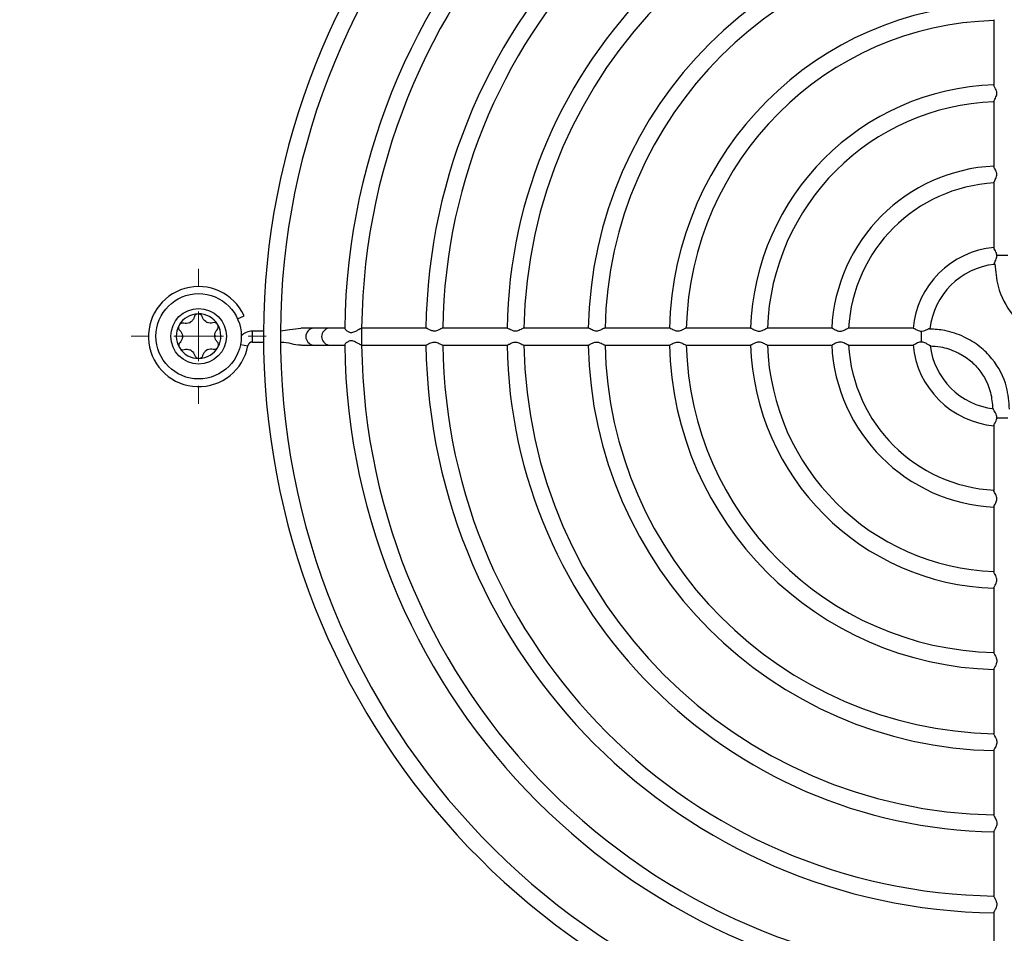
# Model space of a CAD drawing. Header units: millimetres. Extents: x -0.43 to 1.28, y -0.94 to 1.34.
# Tile 3 of 177: x 0.18 to 0.27, y -0.61 to -0.52. Entities that reach past the tile are written whole.
import ezdxf

# ---------------------------------------------------------------- set-up
doc = ezdxf.new("R2010")
doc.units = ezdxf.units.MM

# ---------------------------------------------------------------- blocks, each defined once
blk = doc.blocks.new('SW_CENTERMARKSYMBOL_18')
at = {"color": 0, "linetype": 'Continuous', "lineweight": 18}
for p, q in [((0, 0.005), (0, 0.0068)), ((0, 0), (0, 0.0025)), ((-0.005, 0), (-0.0068, 0)), ((0, 0), (-0.0025, 0)), ((0, 0), (0, -0.0025)), ((0, 0), (0.0025, 0)), ((0.005, 0), (0.0068, 0)), ((0, -0.005), (0, -0.0068))]:
    blk.add_line(p, q, dxfattribs=at)

msp = doc.modelspace()

# ---------------------------------------------------------------- linework, layer by layer
at = {"color": 7, "linetype": 'Continuous', "lineweight": 25}
for p, q in [((0.273259, -0.515468), (0.273259, -0.522006)), ((0.273281, -0.515397), (0.27326, -0.515468)), ((0.273259, -0.523647), (0.273259, -0.530191)), ((0.273259, -0.53183), (0.273259, -0.538382)), ((0.197037, -0.545543), (0.197698, -0.54524)), ((0.204663, -0.546493), (0.203461, -0.546493)), ((0.206234, -0.546493), (0.204663, -0.546493)), ((0.207864, -0.546493), (0.206234, -0.546493)), ((0.216052, -0.546493), (0.209537, -0.546493)), ((0.209543, -0.5465), (0.209543, -0.546495)), ((0.224232, -0.546493), (0.217692, -0.546493)), ((0.232412, -0.546493), (0.225871, -0.546493)), ((0.240591, -0.546493), (0.234055, -0.546493)), ((0.248769, -0.546493), (0.242231, -0.546493)), ((0.256954, -0.546493), (0.250408, -0.546493)), ((0.265149, -0.546493), (0.258594, -0.546493)), ((0.198518, -0.546795), (0.198518, -0.54789)), ((0.199661, -0.546795), (0.198518, -0.546795)), ((0.198518, -0.54789), (0.199661, -0.54789)), ((0.203474, -0.548193), (0.204663, -0.548193)), ((0.204663, -0.548193), (0.206234, -0.548193)), ((0.206234, -0.548193), (0.207854, -0.548193)), ((0.209537, -0.548193), (0.216052, -0.548193)), ((0.21769, -0.548193), (0.224231, -0.548193)), ((0.225867, -0.548193), (0.232408, -0.548193)), ((0.23405, -0.548193), (0.24059, -0.548193)), ((0.242228, -0.548193), (0.248772, -0.548193)), ((0.250414, -0.548193), (0.256956, -0.548193)), ((0.2586, -0.548193), (0.265149, -0.548193)), ((0.273259, -0.556303), (0.273259, -0.562853)), ((0.273259, -0.564496), (0.273259, -0.571038)), ((0.273259, -0.572682), (0.273259, -0.579222)), ((0.273259, -0.580868), (0.273259, -0.587402)), ((0.273259, -0.589042), (0.273259, -0.59558)), ((0.273259, -0.597223), (0.273259, -0.60376)), ((0.273259, -0.605405), (0.273259, -0.611915))]:
    msp.add_line(p, q, dxfattribs=at)
at = {"color": 250, "linetype": 'Continuous', "lineweight": 25}
for p, q in [((0.209537, -0.546493), (0.209537, -0.548193)), ((0.19734, -0.548125), (0.198073, -0.54826))]:
    msp.add_line(p, q, dxfattribs=at)
at = {"color": 7, "linetype": 'Continuous', "lineweight": 25}
for radius in [0.0043, 0.0028]:
    msp.add_circle((0.193117, -0.547311), radius, dxfattribs=at)
for centre, radius, start, end in [((0.274109, -0.547343), 0.07445, 270, 90.00257), ((0.274109, -0.547343), 0.07445, 100.435006, 270), ((0.274109, -0.547343), 0.07275, 99.010002, 90), ((0.274109, -0.547343), 0.0662722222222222, 90.717979, 179.281242), ((0.274109, -0.547343), 0.0645722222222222, 90.749594, 179.24782), ((0.274109, -0.547343), 0.0580944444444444, 90.804535, 179.190398), ((0.274109, -0.547343), 0.0563944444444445, 90.836831, 179.164781), ((0.274109, -0.547343), 0.0499166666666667, 90.938965, 179.057754), ((0.274109, -0.547343), 0.0482166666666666, 90.972705, 179.016622), ((0.274109, -0.547343), 0.0417388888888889, 91.120649, 178.877053), ((0.274109, -0.547343), 0.0400388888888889, 91.179064, 178.826987), ((0.274109, -0.547343), 0.0335611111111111, 91.39499, 178.601274), ((0.274109, -0.547343), 0.0318611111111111, 91.477643, 178.511578), ((0.274109, -0.547343), 0.0253833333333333, 91.848187, 178.150273), ((0.274109, -0.547343), 0.0236833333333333, 91.993638, 178.01593), ((0.274109, -0.547343), 0.0172055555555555, 92.718979, 177.264664), ((0.274109, -0.547343), 0.0155055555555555, 93.007928, 176.952338), ((0.274109, -0.547343), 0.0090277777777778, 95.200389, 174.803548), ((0.274109, -0.547343), 0.0073277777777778, 96.172492, 173.841498), ((0.193109, -0.547343), 0.0050477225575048, 24.62112, 349.524318), ((0.193109, -0.547298), 0.00225, 90.970587, 150.970587), ((0.193109, -0.547298), 0.00225, 30.970587, 90.970587), ((0.193109, -0.547298), 0.00225, 150.970587, 210.970587), ((0.193109, -0.547298), 0.001631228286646, 118.036735, 123.90444), ((0.191834, -0.545172), 0.0008541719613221, 295.361247, 306.579928), ((0.194312, -0.54513), 0.000854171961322, 235.361247, 246.579928), ((0.193109, -0.547298), 0.001631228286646, 58.036735, 63.90444), ((0.193109, -0.547298), 0.00225, 330.970587, 30.970587), ((0.193109, -0.547298), 0.001631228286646, 178.036735, 183.90444), ((0.19063, -0.54734), 0.000854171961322, 355.361247, 6.579928), ((0.195588, -0.547256), 0.0008541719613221, 175.361247, 186.579928), ((0.193109, -0.547298), 0.001631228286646, 358.036735, 3.90444), ((0.198518, -0.548343), 0.0015477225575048, 90, 135.328298), ((0.193109, -0.547298), 0.00225, 210.970587, 270.970587), ((0.193109, -0.547298), 0.001631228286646, 238.036735, 243.90444), ((0.191906, -0.549465), 0.000854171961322, 55.361247, 66.579928), ((0.193109, -0.547298), 0.00225, 270.970587, 330.970587), ((0.193109, -0.547298), 0.001631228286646, 298.036735, 303.90444), ((0.194385, -0.549423), 0.0008541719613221, 115.361247, 126.579928), ((0.198518, -0.548343), 0.0004522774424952, 90, 169.524318), ((0.274109, -0.547343), 0.0662722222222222, 180.716641, 269.280949), ((0.274109, -0.547343), 0.0645722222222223, 180.749465, 269.237848), ((0.274109, -0.547343), 0.0580944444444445, 180.804379, 269.188819), ((0.274109, -0.547343), 0.0563944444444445, 180.833721, 269.170635), ((0.274109, -0.547343), 0.0499166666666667, 180.934646, 269.057836), ((0.274109, -0.547343), 0.0482166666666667, 180.974769, 269.017408), ((0.274109, -0.547343), 0.041738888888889, 181.128476, 268.874628), ((0.274109, -0.547343), 0.040038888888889, 181.176008, 268.826594), ((0.274109, -0.547343), 0.0335611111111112, 181.390008, 268.596146), ((0.274109, -0.547343), 0.0318611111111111, 181.48593, 268.535226), ((0.274109, -0.547343), 0.0253833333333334, 181.844695, 268.155034), ((0.274109, -0.547343), 0.0236833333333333, 182.013416, 268.017611), ((0.274109, -0.547343), 0.0172055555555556, 182.739709, 267.290016), ((0.274109, -0.547343), 0.0155055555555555, 183.069504, 266.961157), ((0.274109, -0.547343), 0.0090277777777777, 185.200508, 264.801359), ((0.274109, -0.547343), 0.0073277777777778, 186.808886, 263.295567)]:
    msp.add_arc(centre, radius, start, end, dxfattribs=at)
at = {"color": 250, "linetype": 'Continuous', "lineweight": 25}
for centre, radius, start, end in [((0.204781, -0.547343), 0.0008582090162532, 97.9311, 262.0689), ((0.206376, -0.547343), 0.0008617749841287, 99.482364, 260.517636)]:
    msp.add_arc(centre, radius, start, end, dxfattribs=at)
at = {"color": 7, "linetype": 'Continuous', "lineweight": 25}
for points, knots in [([(0.2028966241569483, -0.3640652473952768), (0.2028966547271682, -0.3640651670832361), (0.2028966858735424, -0.3640650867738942), (0.2028967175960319, -0.3640650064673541), (0.3469567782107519, 0.000627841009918), (0.0640693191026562, -0.7287830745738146), (0.2028966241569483, -0.3640652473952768)], [0, 0, 0, 0, 2.6424386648e-06, 2.6424386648e-06, 2.6424386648e-06, 2.9008513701e-06, 2.9008513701e-06, 2.9008513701e-06, 2.9008513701e-06]), ([(0.2732800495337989, -0.5235805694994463), (0.2733060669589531, -0.5235282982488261), (0.2733579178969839, -0.52342412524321), (0.2734719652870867, -0.523207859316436), (0.2735509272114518, -0.5229877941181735), (0.2735695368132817, -0.5227754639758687), (0.2735264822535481, -0.5225575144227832), (0.2734269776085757, -0.5223394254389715), (0.2733248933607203, -0.5221555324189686), (0.273261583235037, -0.522038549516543), (0.2732661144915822, -0.5220142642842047), (0.2732676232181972, -0.5220061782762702)], [0, 0, 0, 0, 0.1365258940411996, 0.2720867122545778, 0.3856547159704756, 0.4747092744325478, 0.5637688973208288, 0.6945004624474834, 0.8303171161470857, 0.9435024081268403, 0.9999999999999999, 0.9999999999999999, 0.9999999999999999, 0.9999999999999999]), ([(0.2732624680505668, -0.52364707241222), (0.2732614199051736, -0.5236457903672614), (0.2732544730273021, -0.5236372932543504), (0.2732683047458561, -0.5236066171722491), (0.2732800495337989, -0.5235805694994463)], [0, 0, 0, 0, 0.1508800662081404, 1, 1, 1, 1]), ([(0.2732746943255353, -0.5317787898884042), (0.2732980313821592, -0.5317298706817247), (0.2733445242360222, -0.5316324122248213), (0.273457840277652, -0.531419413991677), (0.2735438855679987, -0.5311988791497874), (0.2735708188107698, -0.5309789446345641), (0.2735337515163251, -0.5307604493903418), (0.2734390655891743, -0.5305447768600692), (0.2733360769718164, -0.5303589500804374), (0.2732653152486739, -0.5302322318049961), (0.2732670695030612, -0.5302021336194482), (0.273267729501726, -0.5301908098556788)], [0, 0, 0, 0, 0.1316204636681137, 0.2622186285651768, 0.3838601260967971, 0.4729535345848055, 0.562201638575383, 0.6860545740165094, 0.8149003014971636, 0.9303604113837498, 0.9999999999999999, 0.9999999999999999, 0.9999999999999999, 0.9999999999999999]), ([(0.2732645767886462, -0.5318302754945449), (0.2732637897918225, -0.5318210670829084), (0.2732627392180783, -0.5318087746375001), (0.2732722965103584, -0.5317848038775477), (0.2732746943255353, -0.5317787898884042)], [0, 0, 0, 0, 0.749111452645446, 0.9999999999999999, 0.9999999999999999, 0.9999999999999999, 0.9999999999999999]), ([(0.2735613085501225, -0.5391647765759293), (0.2735565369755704, -0.5391132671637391), (0.2735450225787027, -0.5389889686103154), (0.2734636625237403, -0.5387824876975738), (0.2733559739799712, -0.5385874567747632), (0.2732719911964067, -0.5384421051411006), (0.2732653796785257, -0.538399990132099), (0.2732626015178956, -0.5383822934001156)], [0, 0, 0, 0, 0.1355196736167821, 0.3270256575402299, 0.6020099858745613, 0.8327645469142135, 0.9999999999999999, 0.9999999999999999, 0.9999999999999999, 0.9999999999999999]), ([(0.2732953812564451, -0.5400322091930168), (0.2732933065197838, -0.5400277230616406), (0.2732861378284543, -0.5400122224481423), (0.2733224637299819, -0.5399183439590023), (0.2734000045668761, -0.5397497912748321), (0.2734985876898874, -0.5395277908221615), (0.2735574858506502, -0.5393232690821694), (0.2735603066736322, -0.5392053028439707), (0.2735612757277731, -0.5391647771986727)], [0, 0, 0, 0, 0.0676085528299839, 0.2336030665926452, 0.4692361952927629, 0.709850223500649, 0.9003231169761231, 1, 1, 1, 1]), ([(0.2746573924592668, -0.5391647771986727), (0.2743614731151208, -0.5391647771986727), (0.2739216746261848, -0.5391647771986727), (0.2735860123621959, -0.5391647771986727), (0.2735734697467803, -0.5391647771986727), (0.2735612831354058, -0.5391647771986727)], [0.2414060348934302, 0.2414060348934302, 0.2414060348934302, 0.2414060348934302, 0.4564948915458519, 0.4564948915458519, 0.4650888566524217, 0.4650888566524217, 0.4650888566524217, 0.4650888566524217]), ([(0.2733767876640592, -0.540021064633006), (0.273436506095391, -0.540776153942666), (0.2735812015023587, -0.5426057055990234), (0.2747565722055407, -0.5448032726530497), (0.2763626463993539, -0.5464119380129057), (0.2779846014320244, -0.54738976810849), (0.2797229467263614, -0.547999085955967), (0.2809231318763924, -0.5480740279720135), (0.2814324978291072, -0.5481058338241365)], [0, 0, 0, 0, 0.1787857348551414, 0.4331907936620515, 0.5688371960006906, 0.7154098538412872, 0.8792181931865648, 1, 1, 1, 1]), ([(0.1926634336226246, -0.5453738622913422), (0.192640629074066, -0.5454675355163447), (0.1926025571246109, -0.5455565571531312), (0.1924937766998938, -0.545722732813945), (0.1924248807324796, -0.545796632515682), (0.1923425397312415, -0.5458577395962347)], [0, 0, 0, 0, 0.5, 0.5, 1, 1, 1, 1]), ([(0.1930711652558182, -0.5450478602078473), (0.1929751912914, -0.5450494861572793), (0.1928810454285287, -0.5450845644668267), (0.1927350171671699, -0.5452039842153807), (0.1926849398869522, -0.5452855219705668), (0.1926634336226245, -0.5453738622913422)], [0, 0, 0, 0, 0.5, 0.5, 1, 1, 1, 1]), ([(0.1934897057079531, -0.5453598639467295), (0.1934651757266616, -0.5452721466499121), (0.1934123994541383, -0.5451925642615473), (0.19326279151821, -0.5450783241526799), (0.1931673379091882, -0.5450462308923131), (0.1930711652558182, -0.5450478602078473)], [0, 0, 0, 0, 0.5, 0.5, 1, 1, 1, 1]), ([(0.1911419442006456, -0.5462057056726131), (0.1910953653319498, -0.546289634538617), (0.191078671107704, -0.5463887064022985), (0.1911090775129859, -0.5465748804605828), (0.1911546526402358, -0.5466590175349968), (0.1912204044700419, -0.5467218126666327)], [0, 0, 0, 0, 0.5, 0.5, 1, 1, 1, 1]), ([(0.1916214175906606, -0.5459992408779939), (0.1915331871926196, -0.5459766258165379), (0.1914378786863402, -0.5459825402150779), (0.1912641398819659, -0.5460549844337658), (0.1911886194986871, -0.5461216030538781), (0.1911419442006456, -0.5462057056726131)], [0, 0, 0, 0, 0.5, 0.5, 1, 1, 1, 1]), ([(0.1912204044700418, -0.5467218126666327), (0.1912901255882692, -0.5467883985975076), (0.1913481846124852, -0.5468658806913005), (0.191437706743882, -0.5470431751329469), (0.1914672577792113, -0.5471397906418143), (0.1914790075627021, -0.5472416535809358)], [0, 0, 0, 0, 0.5, 0.5, 1, 1, 1, 1]), ([(0.1945523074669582, -0.5459495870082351), (0.1944597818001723, -0.5459766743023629), (0.1943636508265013, -0.5459882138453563), (0.1941653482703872, -0.5459770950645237), (0.1940669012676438, -0.5459543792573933), (0.193972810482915, -0.5459136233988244)], [0, 0, 0, 0, 0.5, 0.5, 1, 1, 1, 1]), ([(0.1950384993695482, -0.54613969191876), (0.1949891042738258, -0.5460573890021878), (0.1949116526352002, -0.5459933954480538), (0.1947352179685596, -0.5459266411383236), (0.194639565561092, -0.5459240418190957), (0.1945523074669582, -0.5459495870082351)], [0, 0, 0, 0, 0.5, 0.5, 1, 1, 1, 1]), ([(0.194977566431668, -0.5466581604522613), (0.1950412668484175, -0.5465930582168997), (0.1950837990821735, -0.5465075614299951), (0.1951079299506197, -0.5463208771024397), (0.1950879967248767, -0.5462221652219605), (0.1950384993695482, -0.54613969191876)], [0, 0, 0, 0, 0.5, 0.5, 1, 1, 1, 1]), ([(0.2034208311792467, -0.5465104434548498), (0.203052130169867, -0.5465645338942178), (0.2023657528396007, -0.5466652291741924), (0.2016777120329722, -0.546753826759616), (0.2013592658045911, -0.5467948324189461)], [0, 0, 0, 0, 0.5371695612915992, 1, 1, 1, 1]), ([(0.2078476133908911, -0.5465124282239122), (0.2078481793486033, -0.546521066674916), (0.207849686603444, -0.546544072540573), (0.2079194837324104, -0.5466313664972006), (0.2080629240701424, -0.5467620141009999), (0.2082591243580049, -0.546887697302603), (0.2084748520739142, -0.5469370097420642), (0.2086709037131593, -0.5469151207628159), (0.2089088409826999, -0.5468180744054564), (0.2091691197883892, -0.5466686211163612), (0.2093808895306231, -0.5465443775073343), (0.2095011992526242, -0.5464877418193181), (0.2095259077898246, -0.5464954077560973), (0.2095370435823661, -0.5464988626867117)], [0, 0, 0, 0, 0.0526333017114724, 0.1401726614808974, 0.2462147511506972, 0.3729719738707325, 0.437039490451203, 0.5014080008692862, 0.5876893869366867, 0.7170024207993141, 0.847433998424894, 0.9312406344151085, 1, 1, 1, 1]), ([(0.2176920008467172, -0.5464974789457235), (0.2176892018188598, -0.5464960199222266), (0.2176759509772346, -0.5464891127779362), (0.2175911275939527, -0.5465292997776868), (0.2174342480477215, -0.5466132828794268), (0.2172233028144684, -0.5467211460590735), (0.2170048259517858, -0.5467913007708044), (0.2167993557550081, -0.546800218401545), (0.2165814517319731, -0.5467498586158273), (0.2163602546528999, -0.5466444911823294), (0.2161795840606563, -0.5465447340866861), (0.2160747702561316, -0.5464906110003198), (0.2160570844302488, -0.5464977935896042), (0.2160524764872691, -0.5464996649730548)], [0, 0, 0, 0, 0.023225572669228, 0.1099518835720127, 0.2302835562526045, 0.3529301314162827, 0.4490357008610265, 0.529614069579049, 0.6100430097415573, 0.7357156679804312, 0.8656834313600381, 0.9650045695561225, 1, 1, 1, 1]), ([(0.2258711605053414, -0.546497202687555), (0.2258686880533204, -0.546495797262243), (0.2258561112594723, -0.5464886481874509), (0.2257727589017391, -0.5465279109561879), (0.225617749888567, -0.5466105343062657), (0.2254078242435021, -0.5467183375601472), (0.225189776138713, -0.5467900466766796), (0.224983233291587, -0.5468008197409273), (0.2247653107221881, -0.5467519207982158), (0.2245445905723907, -0.5466476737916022), (0.224363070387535, -0.5465473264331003), (0.2242558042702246, -0.5464914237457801), (0.2242368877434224, -0.5464981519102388), (0.2242316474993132, -0.5465000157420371)], [0, 0, 0, 0, 0.0211752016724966, 0.1077133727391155, 0.2273982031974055, 0.3493945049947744, 0.446762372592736, 0.527461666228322, 0.6080393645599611, 0.7325880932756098, 0.8615489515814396, 0.9616463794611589, 1, 1, 1, 1]), ([(0.2340552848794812, -0.5464927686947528), (0.2340349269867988, -0.5464971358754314), (0.2339924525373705, -0.5465062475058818), (0.2338518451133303, -0.5465803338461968), (0.2336560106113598, -0.5466863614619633), (0.2334239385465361, -0.5467778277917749), (0.2332062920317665, -0.5468039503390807), (0.2329870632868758, -0.5467668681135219), (0.2327686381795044, -0.5466715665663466), (0.2325804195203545, -0.5465684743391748), (0.2324527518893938, -0.546498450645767), (0.2324230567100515, -0.5465002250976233), (0.2324119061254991, -0.5465008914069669)], [0, 0, 0, 0, 0.0853125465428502, 0.1779950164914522, 0.3162734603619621, 0.427142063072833, 0.5093897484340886, 0.5917410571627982, 0.708425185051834, 0.8300253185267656, 0.9361742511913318, 1, 1, 1, 1]), ([(0.2422307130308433, -0.5464970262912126), (0.2422284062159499, -0.5464956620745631), (0.2422162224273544, -0.5464884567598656), (0.2421336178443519, -0.5465270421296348), (0.2419795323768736, -0.5466086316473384), (0.2417697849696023, -0.546716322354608), (0.2415516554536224, -0.5467891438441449), (0.2413440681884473, -0.5468012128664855), (0.2411264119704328, -0.546753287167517), (0.2409067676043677, -0.5466499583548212), (0.2407252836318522, -0.5465492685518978), (0.240616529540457, -0.5464919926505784), (0.2405966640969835, -0.5464984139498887), (0.2405909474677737, -0.5465002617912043)], [0, 0, 0, 0, 0.0201083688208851, 0.1062053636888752, 0.2255188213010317, 0.3472016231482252, 0.4457308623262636, 0.5265569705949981, 0.6072873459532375, 0.7306090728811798, 0.858361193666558, 0.9592409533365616, 1, 1, 1, 1]), ([(0.2487686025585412, -0.5464969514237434), (0.2487707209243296, -0.5464955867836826), (0.2487829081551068, -0.546487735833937), (0.248857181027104, -0.5465239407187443), (0.2489939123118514, -0.5465971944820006), (0.2491835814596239, -0.5466999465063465), (0.2493977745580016, -0.5467812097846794), (0.2496091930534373, -0.5468033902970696), (0.2498300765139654, -0.5467637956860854), (0.2500548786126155, -0.5466653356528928), (0.2502467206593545, -0.5465623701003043), (0.2503719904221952, -0.54649670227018), (0.2503986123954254, -0.5464996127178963), (0.250408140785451, -0.5465006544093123)], [0, 0, 0, 0, 0.0186551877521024, 0.1073256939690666, 0.2052622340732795, 0.3238446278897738, 0.4276526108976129, 0.5090488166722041, 0.5904384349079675, 0.7123883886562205, 0.839798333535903, 0.9426615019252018, 1, 1, 1, 1]), ([(0.256953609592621, -0.5464974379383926), (0.256956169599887, -0.5464959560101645), (0.256969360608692, -0.5464883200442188), (0.2570456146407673, -0.5465260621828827), (0.2571848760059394, -0.5466016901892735), (0.2573752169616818, -0.5467047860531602), (0.2575892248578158, -0.5467836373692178), (0.2577981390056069, -0.5468028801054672), (0.2580197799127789, -0.5467610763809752), (0.2582473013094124, -0.5466603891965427), (0.2584396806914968, -0.5465577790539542), (0.2585615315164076, -0.5464953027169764), (0.2585857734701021, -0.5464991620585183), (0.2585940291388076, -0.5465004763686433)], [0, 0, 0, 0, 0.0215296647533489, 0.1109364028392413, 0.2098682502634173, 0.329274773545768, 0.4300682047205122, 0.5110791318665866, 0.5920255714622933, 0.7167628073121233, 0.8470708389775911, 0.9479195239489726, 1, 1, 1, 1]), ([(0.2651489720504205, -0.5464958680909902), (0.2651653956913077, -0.5464981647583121), (0.2652022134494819, -0.5465033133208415), (0.2653220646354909, -0.5465705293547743), (0.26550378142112, -0.5466723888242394), (0.2657181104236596, -0.5467733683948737), (0.2658763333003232, -0.5467891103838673), (0.2659314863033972, -0.5467945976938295)], [0, 0, 0, 0, 0.1581439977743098, 0.3545198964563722, 0.583481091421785, 0.8548107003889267, 0.9999999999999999, 0.9999999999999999, 0.9999999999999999, 0.9999999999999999]), ([(0.2659314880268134, -0.5467945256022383), (0.2660128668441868, -0.5467883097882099), (0.2661976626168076, -0.5467741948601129), (0.2664505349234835, -0.5466639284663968), (0.2666488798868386, -0.5465725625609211), (0.2667658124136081, -0.5465214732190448), (0.2667856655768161, -0.5465275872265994), (0.2667911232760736, -0.5465292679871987)], [0, 0, 0, 0, 0.2045249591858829, 0.464437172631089, 0.7315790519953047, 0.9262102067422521, 1, 1, 1, 1]), ([(0.2748417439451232, -0.5546640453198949), (0.2747820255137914, -0.5539089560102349), (0.2746373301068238, -0.5520794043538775), (0.2734619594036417, -0.5498818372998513), (0.2718558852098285, -0.5482731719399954), (0.270233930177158, -0.547295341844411), (0.268495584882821, -0.546686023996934), (0.2672953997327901, -0.5466110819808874), (0.2667860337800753, -0.5465792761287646)], [0, 0, 0, 0, 0.1787857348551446, 0.4331907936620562, 0.5688371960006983, 0.7154098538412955, 0.8792181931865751, 1, 1, 1, 1]), ([(0.1949981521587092, -0.5478732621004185), (0.1949284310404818, -0.5478066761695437), (0.1948703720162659, -0.5477291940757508), (0.194780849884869, -0.5475518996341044), (0.1947512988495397, -0.5474552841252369), (0.194739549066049, -0.5473534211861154)], [0, 0, 0, 0, 0.5, 0.5, 1, 1, 1, 1]), ([(0.2095370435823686, -0.5481862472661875), (0.2095228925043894, -0.5481894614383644), (0.2094945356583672, -0.548195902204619), (0.2093708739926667, -0.548134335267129), (0.2091864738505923, -0.5480268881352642), (0.2089560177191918, -0.547893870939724), (0.2087340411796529, -0.547790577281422), (0.2085327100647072, -0.5477479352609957), (0.2083426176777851, -0.5477704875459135), (0.2081376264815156, -0.5478684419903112), (0.2079548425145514, -0.5480141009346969), (0.2078487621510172, -0.5481358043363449), (0.2078492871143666, -0.5481634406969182), (0.2078494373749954, -0.5481713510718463)], [0, 0, 0, 0, 0.0815793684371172, 0.1634740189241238, 0.2725849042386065, 0.383569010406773, 0.4773786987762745, 0.5418784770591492, 0.6066996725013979, 0.6924709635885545, 0.8199173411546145, 0.9484548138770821, 0.9999999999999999, 0.9999999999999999, 0.9999999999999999, 0.9999999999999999]), ([(0.2659314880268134, -0.5467945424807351), (0.2659314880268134, -0.5468979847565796), (0.2659314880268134, -0.547023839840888), (0.2659314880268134, -0.547432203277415), (0.2659314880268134, -0.547696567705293), (0.2659314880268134, -0.5478903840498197)], [0.1728252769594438, 0.1728252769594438, 0.1728252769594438, 0.1728252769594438, 0.25, 0.25, 0.3953252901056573, 0.3953252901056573, 0.3953252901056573, 0.3953252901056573]), ([(0.191240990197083, -0.54793691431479), (0.1911772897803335, -0.5480020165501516), (0.1911347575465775, -0.5480875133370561), (0.1911106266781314, -0.5482741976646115), (0.1911305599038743, -0.5483729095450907), (0.1911800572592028, -0.5484553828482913)], [0, 0, 0, 0, 0.5, 0.5, 1, 1, 1, 1]), ([(0.1911800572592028, -0.5484553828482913), (0.1912294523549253, -0.5485376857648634), (0.1913069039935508, -0.5486016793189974), (0.1914833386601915, -0.5486684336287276), (0.191578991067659, -0.5486710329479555), (0.1916662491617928, -0.548645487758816)], [0, 0, 0, 0, 0.5, 0.5, 1, 1, 1, 1]), ([(0.1916662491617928, -0.548645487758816), (0.1917587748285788, -0.5486184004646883), (0.1918549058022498, -0.5486068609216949), (0.1920532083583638, -0.5486179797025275), (0.1921516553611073, -0.5486406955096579), (0.1922457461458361, -0.5486814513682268)], [0, 0, 0, 0, 0.5, 0.5, 1, 1, 1, 1]), ([(0.1935551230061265, -0.549221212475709), (0.1935779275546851, -0.5491275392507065), (0.1936159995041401, -0.54903851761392), (0.1937247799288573, -0.5488723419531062), (0.1937936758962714, -0.5487984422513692), (0.1938760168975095, -0.5487373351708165)], [0, 0, 0, 0, 0.5, 0.5, 1, 1, 1, 1]), ([(0.1945971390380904, -0.5485958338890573), (0.1946853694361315, -0.5486184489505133), (0.1947806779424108, -0.5486125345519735), (0.1949544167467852, -0.5485400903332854), (0.195029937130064, -0.5484734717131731), (0.1950766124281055, -0.5483893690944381)], [0, 0, 0, 0, 0.5, 0.5, 1, 1, 1, 1]), ([(0.1950766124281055, -0.5483893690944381), (0.1951231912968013, -0.5483054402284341), (0.1951398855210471, -0.5482063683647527), (0.1951094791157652, -0.5480201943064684), (0.1950639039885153, -0.5479360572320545), (0.1949981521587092, -0.5478732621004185)], [0, 0, 0, 0, 0.5, 0.5, 1, 1, 1, 1]), ([(0.2013592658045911, -0.5478902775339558), (0.2013898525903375, -0.5478906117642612), (0.201752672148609, -0.5478945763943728), (0.2024308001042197, -0.5480246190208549), (0.2030899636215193, -0.548213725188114), (0.2034260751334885, -0.548187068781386), (0.203435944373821, -0.5481862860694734)], [0, 0, 0, 0, 0.0436969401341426, 0.5183318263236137, 0.9858567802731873, 1, 1, 1, 1]), ([(0.2160516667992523, -0.5481862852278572), (0.2160595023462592, -0.5481872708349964), (0.2160820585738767, -0.5481901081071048), (0.2161672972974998, -0.5481465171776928), (0.2162536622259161, -0.548100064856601), (0.2162949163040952, -0.5480778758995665)], [0, 0, 0, 0, 0.2175431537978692, 0.6262425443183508, 1, 1, 1, 1]), ([(0.2162949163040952, -0.5480778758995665), (0.2163709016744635, -0.5480376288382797), (0.2165028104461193, -0.5479677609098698), (0.2167301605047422, -0.5478935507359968), (0.2169355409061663, -0.5478850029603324), (0.21715520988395, -0.5479354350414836), (0.2173799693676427, -0.5480417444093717), (0.2175631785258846, -0.5481414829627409), (0.2176683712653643, -0.5481946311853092), (0.2176854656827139, -0.5481875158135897), (0.2176898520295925, -0.548185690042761)], [0, 0, 0, 0, 0.1681165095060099, 0.2918462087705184, 0.3949769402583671, 0.4978791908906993, 0.6616643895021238, 0.8312038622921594, 0.9566877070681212, 1, 1, 1, 1]), ([(0.2242305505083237, -0.5481861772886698), (0.2242376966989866, -0.5481873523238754), (0.2242590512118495, -0.548190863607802), (0.224335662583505, -0.5481518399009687), (0.2244094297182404, -0.5481122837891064), (0.2244400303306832, -0.5480958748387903)], [0, 0, 0, 0, 0.2273919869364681, 0.6795011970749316, 0.9999999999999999, 0.9999999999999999, 0.9999999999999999, 0.9999999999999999]), ([(0.2244400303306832, -0.5480958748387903), (0.2245150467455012, -0.5480552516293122), (0.2246469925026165, -0.5479837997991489), (0.2248765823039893, -0.547900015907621), (0.2250864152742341, -0.5478825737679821), (0.2253065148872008, -0.5479257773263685), (0.2255301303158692, -0.5480267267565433), (0.2257183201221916, -0.5481288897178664), (0.2258363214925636, -0.5481905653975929), (0.225859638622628, -0.5481860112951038), (0.225867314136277, -0.5481845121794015)], [0, 0, 0, 0, 0.1680114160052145, 0.2955139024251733, 0.3966175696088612, 0.4976519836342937, 0.6512971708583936, 0.8113094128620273, 0.9378869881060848, 1, 1, 1, 1]), ([(0.2324078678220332, -0.5481878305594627), (0.2324103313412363, -0.5481892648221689), (0.2324231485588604, -0.5481967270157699), (0.2324877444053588, -0.5481654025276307), (0.2325595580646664, -0.5481275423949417), (0.2325913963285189, -0.548110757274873)], [0, 0, 0, 0, 0.1169574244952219, 0.6085070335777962, 1, 1, 1, 1]), ([(0.2325913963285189, -0.548110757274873), (0.2326642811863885, -0.5480707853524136), (0.2327953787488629, -0.5479988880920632), (0.23302623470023, -0.547906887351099), (0.2332409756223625, -0.5478812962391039), (0.2334616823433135, -0.5479180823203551), (0.2336839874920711, -0.548013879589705), (0.2338767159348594, -0.5481179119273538), (0.2340044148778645, -0.5481852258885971), (0.2340375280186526, -0.5481870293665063), (0.2340500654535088, -0.5481877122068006)], [0, 0, 0, 0, 0.1655506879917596, 0.2977750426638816, 0.3975459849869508, 0.497390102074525, 0.6425466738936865, 0.794233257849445, 0.9220917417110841, 1, 1, 1, 1]), ([(0.2405896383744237, -0.5481861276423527), (0.2405967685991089, -0.5481873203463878), (0.2406181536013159, -0.5481908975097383), (0.2407027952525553, -0.5481475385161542), (0.240790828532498, -0.5480999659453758), (0.2408337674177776, -0.5480767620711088)], [0, 0, 0, 0, 0.2039631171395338, 0.6117271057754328, 1, 1, 1, 1]), ([(0.2408337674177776, -0.5480767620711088), (0.2409090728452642, -0.5480367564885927), (0.241040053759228, -0.5479671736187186), (0.2412662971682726, -0.5478934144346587), (0.241471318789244, -0.5478850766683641), (0.2416916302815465, -0.5479356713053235), (0.241917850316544, -0.548042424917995), (0.2421019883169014, -0.5481421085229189), (0.2422071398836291, -0.5481947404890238), (0.2422239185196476, -0.5481876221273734), (0.2422281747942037, -0.5481858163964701)], [0, 0, 0, 0, 0.1668267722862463, 0.290166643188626, 0.3933897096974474, 0.4963679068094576, 0.6615888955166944, 0.8326604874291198, 0.95755060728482, 1, 1, 1, 1]), ([(0.2489322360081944, -0.5481212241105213), (0.2488869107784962, -0.5481459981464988), (0.2488126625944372, -0.5481865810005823), (0.2487832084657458, -0.548185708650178), (0.2487717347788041, -0.5481853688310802)], [0, 0, 0, 0, 0.6104557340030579, 0.9999999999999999, 0.9999999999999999, 0.9999999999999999, 0.9999999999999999]), ([(0.2504139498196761, -0.5481895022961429), (0.250412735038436, -0.5481904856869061), (0.2504029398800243, -0.5481984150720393), (0.2503257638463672, -0.5481630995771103), (0.2501791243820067, -0.5480869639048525), (0.2499729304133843, -0.5479796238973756), (0.2497558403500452, -0.5479011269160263), (0.2495433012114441, -0.5478822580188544), (0.2493256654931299, -0.5479247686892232), (0.2491114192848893, -0.5480225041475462), (0.2489912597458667, -0.5480887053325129), (0.2489322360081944, -0.5481212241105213)], [0, 0, 0, 0, 0.0144918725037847, 0.1168524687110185, 0.2565834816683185, 0.3990911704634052, 0.5238149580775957, 0.6214115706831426, 0.7190208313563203, 0.8619798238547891, 1, 1, 1, 1]), ([(0.2571190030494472, -0.5481194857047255), (0.2570733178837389, -0.5481447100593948), (0.2569981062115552, -0.5481862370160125), (0.2569680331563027, -0.5481855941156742), (0.2569562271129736, -0.5481853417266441)], [0, 0, 0, 0, 0.6074212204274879, 1, 1, 1, 1]), ([(0.2585999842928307, -0.548189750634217), (0.2585989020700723, -0.5481906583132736), (0.2585895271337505, -0.5481985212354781), (0.2585130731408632, -0.5481640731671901), (0.2583674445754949, -0.548089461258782), (0.2581608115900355, -0.5479823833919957), (0.2579429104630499, -0.5479024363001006), (0.2577282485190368, -0.5478819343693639), (0.2575109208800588, -0.547923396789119), (0.2572973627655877, -0.548020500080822), (0.2571780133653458, -0.5480867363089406), (0.2571190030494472, -0.5481194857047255)], [0, 0, 0, 0, 0.0132503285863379, 0.1147831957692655, 0.2541912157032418, 0.3965304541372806, 0.52423540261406, 0.6224251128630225, 0.7206759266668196, 0.8618928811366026, 1, 1, 1, 1]), ([(0.26593148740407, -0.5478905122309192), (0.2658799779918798, -0.5478952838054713), (0.2657556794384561, -0.5479067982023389), (0.2655491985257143, -0.5479881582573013), (0.2653541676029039, -0.5480958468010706), (0.2652088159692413, -0.548179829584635), (0.2651667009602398, -0.5481864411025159), (0.2651490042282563, -0.548189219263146)], [0, 0, 0, 0, 0.1355196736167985, 0.3270256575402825, 0.6020099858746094, 0.832764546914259, 1, 1, 1, 1]), ([(0.2668116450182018, -0.5482271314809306), (0.2668108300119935, -0.548227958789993), (0.2668035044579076, -0.5482353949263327), (0.2667342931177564, -0.5482017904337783), (0.2665839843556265, -0.5481191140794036), (0.2663646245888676, -0.5479949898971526), (0.2661311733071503, -0.5479021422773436), (0.2659923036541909, -0.5478939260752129), (0.2659314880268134, -0.5478903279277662)], [0, 0, 0, 0, 0.0182490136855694, 0.1640283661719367, 0.3766645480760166, 0.6668547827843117, 0.8541046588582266, 0.9999999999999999, 0.9999999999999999, 0.9999999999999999, 0.9999999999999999]), ([(0.2668065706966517, -0.5482780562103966), (0.267165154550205, -0.548300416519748), (0.2680860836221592, -0.5483578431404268), (0.2694486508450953, -0.5488259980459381), (0.2707703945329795, -0.5496074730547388), (0.2720716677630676, -0.5509105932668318), (0.2729901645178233, -0.5526571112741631), (0.2731015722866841, -0.5540933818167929), (0.2731454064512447, -0.5546584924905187)], [0, 0, 0, 0, 0.108110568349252, 0.2776537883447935, 0.4284096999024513, 0.5675722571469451, 0.8298582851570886, 1, 1, 1, 1]), ([(0.1927288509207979, -0.5492352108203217), (0.1927533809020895, -0.5493229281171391), (0.1928061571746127, -0.5494025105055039), (0.1929557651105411, -0.5495167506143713), (0.1930512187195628, -0.5495488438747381), (0.1931473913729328, -0.5495472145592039)], [0, 0, 0, 0, 0.5, 0.5, 1, 1, 1, 1]), ([(0.1931473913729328, -0.5495472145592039), (0.193243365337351, -0.5495455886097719), (0.1933375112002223, -0.5495105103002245), (0.1934835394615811, -0.5493910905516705), (0.1935336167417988, -0.5493095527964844), (0.1935551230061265, -0.549221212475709)], [0, 0, 0, 0, 0.5, 0.5, 1, 1, 1, 1]), ([(0.2735610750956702, -0.5555203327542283), (0.2735544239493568, -0.5554422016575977), (0.2735391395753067, -0.5552626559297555), (0.2734191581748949, -0.5550183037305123), (0.2733067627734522, -0.5548195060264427), (0.2732344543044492, -0.5546918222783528), (0.2732293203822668, -0.5546595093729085), (0.2732274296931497, -0.5546476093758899)], [0, 0, 0, 0, 0.1910661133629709, 0.4390710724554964, 0.6975524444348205, 0.8886164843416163, 1, 1, 1, 1]), ([(0.2732625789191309, -0.5563028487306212), (0.2732648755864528, -0.556286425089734), (0.2732700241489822, -0.5562496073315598), (0.273337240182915, -0.5561297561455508), (0.2734390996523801, -0.5559480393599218), (0.2735400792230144, -0.5557337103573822), (0.2735558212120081, -0.5555754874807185), (0.2735613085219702, -0.5555203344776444)], [0, 0, 0, 0, 0.1581439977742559, 0.3545198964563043, 0.5834810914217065, 0.8548107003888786, 1, 1, 1, 1]), ([(0.2735611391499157, -0.5555203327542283), (0.2738570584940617, -0.5555203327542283), (0.2742968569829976, -0.5555203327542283), (0.2746325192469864, -0.5555203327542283), (0.274645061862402, -0.5555203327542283), (0.2746572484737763, -0.5555203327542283)], [0.2414060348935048, 0.2414060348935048, 0.2414060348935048, 0.2414060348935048, 0.4564948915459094, 0.4564948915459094, 0.4650888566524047, 0.4650888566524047, 0.4650888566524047, 0.4650888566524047]), ([(0.2733323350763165, -0.5643328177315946), (0.2733711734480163, -0.564263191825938), (0.2734424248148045, -0.5641354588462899), (0.2735393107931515, -0.5639069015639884), (0.2735708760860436, -0.5636899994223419), (0.2735390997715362, -0.5634678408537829), (0.2734466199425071, -0.5632434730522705), (0.2733421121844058, -0.5630454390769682), (0.2732698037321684, -0.5629074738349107), (0.2732646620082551, -0.5628684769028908), (0.2732625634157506, -0.5628525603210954)], [0, 0, 0, 0, 0.1609347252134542, 0.2952445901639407, 0.3941533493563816, 0.4932050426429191, 0.6347521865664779, 0.7832031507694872, 0.9115144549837, 1, 1, 1, 1]), ([(0.2732658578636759, -0.5644963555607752), (0.2732644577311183, -0.5644898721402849), (0.2732600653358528, -0.5644695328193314), (0.2732936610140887, -0.5644048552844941), (0.2733239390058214, -0.5643484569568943), (0.2733323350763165, -0.5643328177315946)], [0, 0, 0, 0, 0.2527076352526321, 0.7927762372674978, 1, 1, 1, 1]), ([(0.2733305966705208, -0.5725195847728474), (0.2733694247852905, -0.5724494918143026), (0.2734408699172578, -0.5723205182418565), (0.2735387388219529, -0.5720902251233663), (0.2735709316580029, -0.5718718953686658), (0.273539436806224, -0.5716503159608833), (0.2734475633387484, -0.571427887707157), (0.2733431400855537, -0.571231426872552), (0.2732700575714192, -0.5710937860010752), (0.2732647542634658, -0.5710544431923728), (0.2732625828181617, -0.5710383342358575)], [0, 0, 0, 0, 0.161779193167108, 0.2976795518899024, 0.3966358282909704, 0.4957655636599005, 0.6354241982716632, 0.7816872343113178, 0.9106115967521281, 1, 1, 1, 1]), ([(0.2732646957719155, -0.5726819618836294), (0.2732647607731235, -0.5726708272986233), (0.2732649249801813, -0.5726426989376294), (0.2733010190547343, -0.5725747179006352), (0.2733270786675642, -0.5725261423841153), (0.2733305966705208, -0.5725195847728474)], [0, 0, 0, 0, 0.3617411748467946, 0.9138361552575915, 0.9999999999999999, 0.9999999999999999, 0.9999999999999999, 0.9999999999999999]), ([(0.2732646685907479, -0.5792222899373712), (0.2732644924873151, -0.5792323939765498), (0.273264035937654, -0.5792585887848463), (0.2733203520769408, -0.5793706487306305), (0.2734220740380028, -0.579557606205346), (0.2735288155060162, -0.579791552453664), (0.2735710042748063, -0.5800264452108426), (0.2735452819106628, -0.580246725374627), (0.2734643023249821, -0.5804497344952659), (0.2734031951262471, -0.5805649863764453), (0.2733750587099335, -0.5806180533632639)], [0, 0, 0, 0, 0.0712912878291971, 0.1848232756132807, 0.3522676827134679, 0.5228819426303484, 0.6310009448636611, 0.7395445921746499, 0.8800749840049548, 0.9999999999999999, 0.9999999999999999, 0.9999999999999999, 0.9999999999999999]), ([(0.2733750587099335, -0.5806180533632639), (0.2733432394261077, -0.5806751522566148), (0.2732805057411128, -0.5807877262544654), (0.273267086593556, -0.580841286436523), (0.2732604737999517, -0.5808676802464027)], [0, 0, 0, 0, 0.5072120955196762, 1, 1, 1, 1]), ([(0.273264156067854, -0.5874017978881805), (0.2732645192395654, -0.5874133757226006), (0.2732654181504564, -0.5874420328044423), (0.273324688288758, -0.5875585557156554), (0.2734289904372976, -0.5877496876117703), (0.2735350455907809, -0.5879875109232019), (0.2735711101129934, -0.5882234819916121), (0.2735403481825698, -0.5884430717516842), (0.2734466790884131, -0.5886672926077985), (0.2733774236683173, -0.5887939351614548), (0.2733410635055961, -0.5888604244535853)], [0, 0, 0, 0, 0.0737901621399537, 0.1826430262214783, 0.3434447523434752, 0.507121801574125, 0.6085879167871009, 0.7103259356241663, 0.8479166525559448, 1, 1, 1, 1]), ([(0.2733410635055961, -0.5888604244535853), (0.2733146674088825, -0.5889085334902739), (0.2732688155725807, -0.5889921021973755), (0.2732664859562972, -0.5890272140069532), (0.2732654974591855, -0.5890421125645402)], [0, 0, 0, 0, 0.5756824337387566, 0.9999999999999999, 0.9999999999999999, 0.9999999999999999, 0.9999999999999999]), ([(0.273263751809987, -0.5955804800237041), (0.2732623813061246, -0.5955827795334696), (0.2732550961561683, -0.5955950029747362), (0.2732938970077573, -0.5956775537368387), (0.2733758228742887, -0.5958315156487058), (0.2734836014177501, -0.5960408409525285), (0.2735560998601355, -0.5962586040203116), (0.2735678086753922, -0.5964657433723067), (0.2735197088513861, -0.5966834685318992), (0.2734333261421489, -0.596868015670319), (0.2733767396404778, -0.5969731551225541), (0.2733559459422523, -0.5970117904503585)], [0, 0, 0, 0, 0.0249587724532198, 0.1326726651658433, 0.281268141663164, 0.4327245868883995, 0.5547595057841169, 0.6553305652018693, 0.7557666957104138, 0.9102522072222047, 1, 1, 1, 1]), ([(0.2733559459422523, -0.5970117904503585), (0.2733271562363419, -0.5970638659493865), (0.2732738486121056, -0.597160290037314), (0.2732668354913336, -0.597203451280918), (0.273263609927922, -0.5972233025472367)], [0, 0, 0, 0, 0.5400673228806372, 1, 1, 1, 1]), ([(0.2732646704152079, -0.6037604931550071), (0.273264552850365, -0.6037708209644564), (0.2732642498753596, -0.6037974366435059), (0.2733213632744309, -0.6039100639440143), (0.273423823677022, -0.6040972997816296), (0.2735303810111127, -0.6043314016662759), (0.2735710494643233, -0.604566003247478), (0.2735441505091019, -0.6047862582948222), (0.2734627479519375, -0.6049888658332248), (0.2734017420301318, -0.6051043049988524), (0.2733739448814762, -0.6051569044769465)], [0, 0, 0, 0, 0.0723465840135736, 0.1864435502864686, 0.3536646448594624, 0.5238955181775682, 0.6313705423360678, 0.7392212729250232, 0.8811770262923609, 0.9999999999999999, 0.9999999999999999, 0.9999999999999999, 0.9999999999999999]), ([(0.2733739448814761, -0.6051569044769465), (0.2733423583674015, -0.6052138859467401), (0.2732802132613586, -0.6053259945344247), (0.2732670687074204, -0.6053792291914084), (0.2732606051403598, -0.6054054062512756)], [0, 0, 0, 0, 0.5082703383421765, 1, 1, 1, 1])]:
    msp.add_open_spline(points, degree=3, knots=knots, dxfattribs=at)
for points in [[(0.1938268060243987, -0.5458325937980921), (0.1936580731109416, -0.5457160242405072), (0.1935416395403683, -0.545545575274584), (0.1934897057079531, -0.5453598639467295)], [(0.1921993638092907, -0.5459436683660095), (0.1920140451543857, -0.5460315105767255), (0.1918082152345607, -0.5460471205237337), (0.1916214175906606, -0.5459992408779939)], [(0.1947367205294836, -0.5471864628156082), (0.1947533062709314, -0.5469820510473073), (0.1948427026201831, -0.546795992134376), (0.1949775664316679, -0.5466581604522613)], [(0.1914818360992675, -0.5474086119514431), (0.1914652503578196, -0.5476130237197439), (0.191375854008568, -0.5477990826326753), (0.1912409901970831, -0.54793691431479)], [(0.1940191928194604, -0.5486514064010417), (0.1942045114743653, -0.5485635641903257), (0.1944103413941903, -0.5485479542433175), (0.1945971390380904, -0.5485958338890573)], [(0.1923917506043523, -0.5487624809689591), (0.1925604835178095, -0.548879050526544), (0.1926769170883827, -0.5490494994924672), (0.1927288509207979, -0.5492352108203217)]]:
    msp.add_open_spline(points, degree=3, dxfattribs=at)

# ---------------------------------------------------------------- block references
at = {"color": 8, "linetype": 'Continuous', "lineweight": 0}
msp.add_blockref('SW_CENTERMARKSYMBOL_18', (0.193117, -0.547311), dxfattribs=at)

doc.saveas('drawing.dxf')
